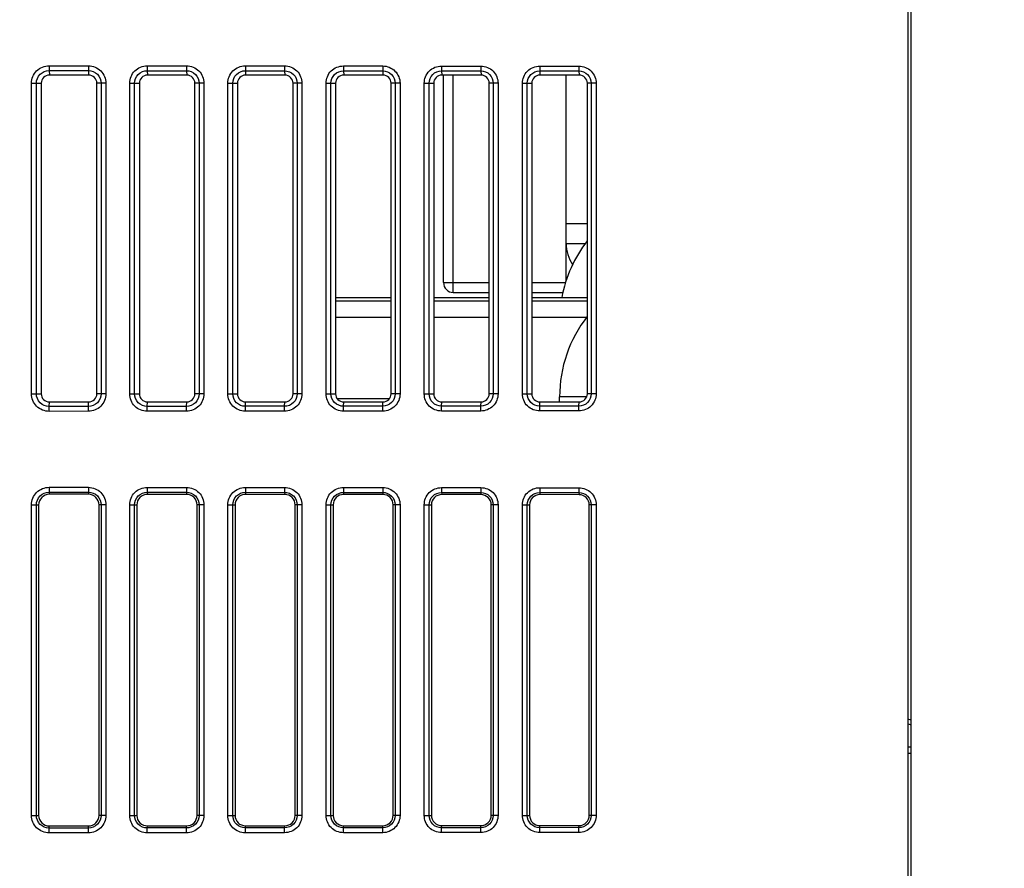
# Model space of a CAD drawing. Header units: millimetres. Extents: x 66 to 1727, y -68 to 939.
# Tile 60 of 72: x 622 to 682, y 506 to 558. Entities that reach past the tile are written whole.
import ezdxf

# ---------------------------------------------------------------- set-up
doc = ezdxf.new("R2010")
doc.units = ezdxf.units.MM
doc.header["$LTSCALE"] = 65.395
doc.header["$PDMODE"] = 3
doc.header["$PDSIZE"] = 0.3
doc.layers.get('0').update_dxf_attribs({"linetype": 'CONTINUOUS'})
doc.layers.get('Defpoints').update_dxf_attribs({"linetype": 'CONTINUOUS'})
for name, color, linetype in [('07_ALL_FEATURES', 7, 'CONTINUOUS'), ('7_ALL_FEATURES', 7, 'CONTINUOUS'), ('DIM', 7, 'CONTINUOUS')]:
    doc.layers.add(name, color=color, linetype=linetype)
doc.styles.get("Standard").update_dxf_attribs({"font": 'arial.ttf'})
doc.dimstyles.get("Standard").update_dxf_attribs({"dimtxt": 3, "dimasz": 2.5, "dimexe": 1, "dimexo": 1, "dimtad": 1, "dimzin": 0, "dimdsep": 46, "dimtxsty": 'Standard', "dimblk": '_FILLED', "dimblk1": '_FILLED', "dimblk2": '_FILLED', "dimcen": 0.09, "dimazin": 0, "dimtol": 1, "dimtp": 0.01, "dimtm": 0.01, "dimtfac": 1, "dimtofl": 0, "dimtmove": 0, "dimatfit": 3, "dimldrblk": '_FILLED', "dimfxl": 1, "dimtolj": 1, "dimtzin": 0, "dimarcsym": 0})

# ---------------------------------------------------------------- blocks, each defined once
blk = doc.blocks.new('_FILLED')
at = {"color": 0, "linetype": 'ByBlock'}
blk.add_solid([(0, 0), (-1, 0.2), (-1, -0.2)], dxfattribs=at)
blk = doc.blocks.new('*D5')
at = {"layer": 'Defpoints', "color": 0, "transparency": 16777216}
for p in [(781.311, 823.128), (781.311, 767.518), (556.311, 514.563)]:
    blk.add_point(p, dxfattribs=at)
at = {"layer": 'DIM', "color": 7, "lineweight": -2, "transparency": 16777216}
for p, q in [((556.311, 515.563), (556.311, 824.128)), ((781.311, 768.518), (781.311, 824.128)), ((558.811, 823.128), (778.811, 823.128))]:
    blk.add_line(p, q, dxfattribs=at)
at = {"layer": 'DIM', "color": 7, "lineweight": -2, "transparency": 16777216, "xscale": 2.5, "yscale": 2.5, "zscale": 2.5, "rotation": 180}
blk.add_blockref('_FILLED', (556.311, 823.128), dxfattribs=at)
at = {"layer": 'DIM', "color": 7, "lineweight": -2, "transparency": 16777216, "xscale": 2.5, "yscale": 2.5, "zscale": 2.5}
blk.add_blockref('_FILLED', (781.311, 823.128), dxfattribs=at)
at = {"layer": 'DIM', "color": 0, "transparency": 16777216, "insert": (664.677, 829.628), "char_height": 3, "attachment_point": 5}
blk.add_mtext('\\A1;{\\H3.3333x;D}', dxfattribs=at)

msp = doc.modelspace()

# ---------------------------------------------------------------- linework, layer by layer
at = {"color": 7, "linetype": 'Continuous'}
for p, q in [((647.911, 541.418), (647.911, 554.118)), ((648.511, 540.818), (648.511, 554.118)), ((647.911, 541.418), (650.711, 541.418)), ((653.311, 541.418), (655.373, 541.418)), ((648.511, 540.818), (650.711, 540.818)), ((653.311, 540.818), (655.212, 540.818))]:
    msp.add_line(p, q, dxfattribs=at)
msp.add_arc((648.511, 541.418), 0.6, 180, 270, dxfattribs=at)
at = {"layer": '07_ALL_FEATURES', "color": 7, "linetype": 'Continuous'}
for p, q in [((676.311, 749.018), (676.311, 387.018)), ((676.511, 387.018), (676.511, 749.018)), ((623.792, 554.693), (623.792, 554.395)), ((623.792, 554.693), (626.192, 554.692)), ((626.192, 554.692), (626.192, 554.393)), ((629.793, 554.689), (629.792, 554.391)), ((629.793, 554.689), (632.193, 554.687)), ((632.193, 554.687), (632.193, 554.389)), ((635.793, 554.685), (635.793, 554.386)), ((635.793, 554.685), (638.193, 554.683)), ((638.193, 554.683), (638.193, 554.384)), ((641.793, 554.68), (641.793, 554.382)), ((641.793, 554.68), (644.193, 554.678)), ((644.193, 554.678), (644.193, 554.38)), ((647.793, 554.676), (647.793, 554.377)), ((647.793, 554.676), (650.194, 554.674)), ((650.194, 554.674), (650.193, 554.376)), ((653.794, 554.671), (653.794, 554.373)), ((653.794, 554.671), (656.194, 554.67)), ((656.194, 554.67), (656.194, 554.371)), ((623.792, 554.395), (623.811, 554.118)), ((623.792, 554.395), (626.192, 554.393)), ((626.211, 554.118), (623.811, 554.118)), ((626.192, 554.393), (626.211, 554.118)), ((629.792, 554.391), (629.811, 554.118)), ((629.792, 554.391), (632.193, 554.389)), ((632.211, 554.118), (629.811, 554.118)), ((632.193, 554.389), (632.211, 554.118)), ((635.793, 554.386), (635.811, 554.118)), ((635.793, 554.386), (638.193, 554.384)), ((638.211, 554.118), (635.811, 554.118)), ((638.193, 554.384), (638.211, 554.118)), ((641.793, 554.382), (641.811, 554.118)), ((641.793, 554.382), (644.193, 554.38)), ((644.211, 554.118), (641.811, 554.118)), ((644.193, 554.38), (644.211, 554.118)), ((647.793, 554.377), (647.811, 554.118)), ((647.793, 554.377), (650.193, 554.376)), ((650.211, 554.118), (647.811, 554.118)), ((650.193, 554.376), (650.211, 554.118)), ((653.794, 554.373), (653.811, 554.118)), ((653.794, 554.373), (656.194, 554.371)), ((656.211, 554.118), (653.811, 554.118)), ((655.411, 541.543), (655.411, 554.118)), ((656.194, 554.371), (656.211, 554.118)), ((622.716, 534.618), (622.716, 553.618)), ((622.716, 553.618), (623.311, 553.618)), ((623.014, 534.618), (623.014, 553.618)), ((623.311, 553.618), (623.311, 534.618)), ((626.711, 534.618), (626.711, 553.618)), ((627.265, 553.618), (626.711, 553.618)), ((626.967, 553.618), (626.967, 534.618)), ((627.265, 553.618), (627.265, 534.618)), ((628.721, 534.618), (628.721, 553.618)), ((628.721, 553.618), (629.311, 553.618)), ((629.019, 534.618), (629.019, 553.618)), ((629.311, 553.618), (629.311, 534.618)), ((632.711, 534.618), (632.711, 553.618)), ((633.261, 553.618), (632.711, 553.618)), ((632.963, 553.618), (632.963, 534.618)), ((633.261, 553.618), (633.261, 534.618)), ((634.725, 534.618), (634.725, 553.618)), ((634.725, 553.618), (635.311, 553.618)), ((635.024, 534.618), (635.024, 553.618)), ((635.311, 553.618), (635.311, 534.618)), ((638.711, 534.618), (638.711, 553.618)), ((639.257, 553.618), (638.711, 553.618)), ((638.959, 553.618), (638.959, 534.618)), ((639.257, 553.618), (639.257, 534.618)), ((640.73, 534.618), (640.73, 553.618)), ((640.73, 553.618), (641.311, 553.618)), ((641.028, 534.618), (641.028, 553.618)), ((641.311, 553.618), (641.311, 534.618)), ((644.711, 534.618), (644.711, 553.618)), ((645.253, 553.618), (644.711, 553.618)), ((644.954, 553.618), (644.954, 534.618)), ((645.253, 553.618), (645.253, 534.618)), ((646.735, 534.618), (646.735, 553.618)), ((646.735, 553.618), (647.311, 553.618)), ((647.033, 534.618), (647.033, 553.618)), ((647.311, 553.618), (647.311, 534.618)), ((650.711, 534.618), (650.711, 553.618)), ((651.249, 553.618), (650.711, 553.618)), ((650.95, 553.618), (650.95, 534.618)), ((651.249, 553.618), (651.249, 534.618)), ((652.74, 534.618), (652.74, 553.618)), ((652.74, 553.618), (653.311, 553.618)), ((653.038, 534.618), (653.038, 553.618)), ((653.311, 553.618), (653.311, 534.618)), ((656.711, 534.618), (656.711, 553.618)), ((657.245, 553.618), (656.711, 553.618)), ((656.946, 553.618), (656.946, 534.618)), ((657.245, 553.618), (657.245, 534.618)), ((656.711, 545.018), (655.411, 545.018)), ((655.411, 543.818), (656.592, 543.818)), ((622.716, 534.618), (623.311, 534.618)), ((627.265, 534.618), (626.711, 534.618)), ((628.721, 534.618), (629.311, 534.618)), ((633.261, 534.618), (632.711, 534.618)), ((634.725, 534.618), (635.311, 534.618)), ((639.257, 534.618), (638.711, 534.618)), ((640.73, 534.618), (641.311, 534.618)), ((645.253, 534.618), (644.711, 534.618)), ((646.735, 534.618), (647.311, 534.618)), ((651.249, 534.618), (650.711, 534.618)), ((652.74, 534.618), (653.311, 534.618)), ((655.011, 534.118), (655.011, 534.428)), ((656.668, 534.428), (655.011, 534.428)), ((657.245, 534.618), (656.711, 534.618)), ((623.792, 533.841), (623.811, 534.118)), ((626.192, 533.843), (623.792, 533.841)), ((623.792, 533.542), (623.792, 533.841)), ((626.192, 533.544), (623.792, 533.542)), ((623.811, 534.118), (626.211, 534.118)), ((626.192, 533.843), (626.211, 534.118)), ((626.192, 533.544), (626.192, 533.843)), ((629.792, 533.845), (629.811, 534.118)), ((632.193, 533.847), (629.792, 533.845)), ((629.793, 533.547), (629.792, 533.845)), ((632.193, 533.549), (629.793, 533.547)), ((629.811, 534.118), (632.211, 534.118)), ((632.193, 533.847), (632.211, 534.118)), ((632.193, 533.549), (632.193, 533.847)), ((635.793, 533.85), (635.811, 534.118)), ((638.193, 533.851), (635.793, 533.85)), ((635.793, 533.551), (635.793, 533.85)), ((638.193, 533.553), (635.793, 533.551)), ((635.811, 534.118), (638.211, 534.118)), ((638.193, 533.851), (638.211, 534.118)), ((638.193, 533.553), (638.193, 533.851)), ((641.793, 533.854), (641.811, 534.118)), ((644.193, 533.856), (641.793, 533.854)), ((641.793, 533.556), (641.793, 533.854)), ((644.193, 533.557), (641.793, 533.556)), ((641.811, 534.118), (644.211, 534.118)), ((644.193, 533.856), (644.211, 534.118)), ((644.193, 533.557), (644.193, 533.856)), ((647.793, 533.858), (647.811, 534.118)), ((650.193, 533.86), (647.793, 533.858)), ((647.793, 533.56), (647.793, 533.858)), ((650.194, 533.562), (647.793, 533.56)), ((647.811, 534.118), (650.211, 534.118)), ((650.193, 533.86), (650.211, 534.118)), ((650.194, 533.562), (650.193, 533.86)), ((653.794, 533.863), (653.811, 534.118)), ((656.194, 533.865), (653.794, 533.863)), ((653.794, 533.564), (653.794, 533.863)), ((656.194, 533.566), (653.794, 533.564)), ((653.811, 534.118), (656.211, 534.118)), ((656.194, 533.865), (656.211, 534.118)), ((656.194, 533.566), (656.194, 533.865)), ((623.792, 528.893), (623.792, 528.595)), ((623.792, 528.893), (626.192, 528.892)), ((626.192, 528.892), (626.192, 528.593)), ((629.793, 528.889), (629.792, 528.591)), ((629.793, 528.889), (632.193, 528.887)), ((632.193, 528.887), (632.193, 528.589)), ((635.793, 528.885), (635.793, 528.586)), ((635.793, 528.885), (638.193, 528.883)), ((638.193, 528.883), (638.193, 528.584)), ((641.793, 528.88), (641.793, 528.582)), ((641.793, 528.88), (644.193, 528.878)), ((644.193, 528.878), (644.193, 528.58)), ((647.793, 528.876), (647.793, 528.577)), ((647.793, 528.876), (650.194, 528.874)), ((650.194, 528.874), (650.193, 528.576)), ((653.794, 528.871), (653.794, 528.573)), ((653.794, 528.871), (656.194, 528.87)), ((656.194, 528.87), (656.194, 528.571)), ((623.792, 528.595), (623.801, 528.466)), ((623.792, 528.595), (626.192, 528.593)), ((626.201, 528.464), (623.801, 528.466)), ((626.192, 528.593), (626.201, 528.464)), ((629.792, 528.591), (629.801, 528.461)), ((629.792, 528.591), (632.193, 528.589)), ((632.201, 528.459), (629.801, 528.461)), ((632.193, 528.589), (632.201, 528.459)), ((635.793, 528.586), (635.801, 528.457)), ((635.793, 528.586), (638.193, 528.584)), ((638.201, 528.455), (635.801, 528.457)), ((638.193, 528.584), (638.201, 528.455)), ((641.793, 528.582), (641.802, 528.452)), ((641.793, 528.582), (644.193, 528.58)), ((644.202, 528.451), (641.802, 528.452)), ((644.193, 528.58), (644.202, 528.451)), ((647.793, 528.577), (647.802, 528.448)), ((647.793, 528.577), (650.193, 528.576)), ((650.202, 528.446), (647.802, 528.448)), ((650.193, 528.576), (650.202, 528.446)), ((653.794, 528.573), (653.802, 528.444)), ((653.794, 528.573), (656.194, 528.571)), ((656.202, 528.442), (653.802, 528.444)), ((656.194, 528.571), (656.202, 528.442)), ((622.716, 508.818), (622.716, 527.818)), ((622.716, 527.818), (623.153, 527.818)), ((623.014, 508.818), (623.014, 527.818)), ((623.153, 527.818), (623.153, 508.818)), ((626.846, 508.818), (626.846, 527.818)), ((627.265, 527.818), (626.846, 527.818)), ((626.967, 527.818), (626.967, 508.818)), ((627.265, 527.818), (627.265, 508.818)), ((628.721, 508.818), (628.721, 527.818)), ((628.721, 527.818), (629.157, 527.818)), ((629.019, 508.818), (629.019, 527.818)), ((629.157, 527.818), (629.157, 508.818)), ((632.842, 508.818), (632.842, 527.818)), ((633.261, 527.818), (632.842, 527.818)), ((632.963, 527.818), (632.963, 508.818)), ((633.261, 527.818), (633.261, 508.818)), ((634.725, 508.818), (634.725, 527.818)), ((634.725, 527.818), (635.162, 527.818)), ((635.024, 508.818), (635.024, 527.818)), ((635.162, 527.818), (635.162, 508.818)), ((638.838, 508.818), (638.838, 527.818)), ((639.257, 527.818), (638.838, 527.818)), ((638.959, 527.818), (638.959, 508.818)), ((639.257, 527.818), (639.257, 508.818)), ((640.73, 508.818), (640.73, 527.818)), ((640.73, 527.818), (641.167, 527.818)), ((641.028, 508.818), (641.028, 527.818)), ((641.167, 527.818), (641.167, 508.818)), ((644.834, 508.818), (644.834, 527.818)), ((645.253, 527.818), (644.834, 527.818)), ((644.954, 527.818), (644.954, 508.818)), ((645.253, 527.818), (645.253, 508.818)), ((646.735, 508.818), (646.735, 527.818)), ((646.735, 527.818), (647.171, 527.818)), ((647.033, 508.818), (647.033, 527.818)), ((647.171, 527.818), (647.171, 508.818)), ((650.83, 508.818), (650.83, 527.818)), ((651.249, 527.818), (650.83, 527.818)), ((650.95, 527.818), (650.95, 508.818)), ((651.249, 527.818), (651.249, 508.818)), ((652.74, 508.818), (652.74, 527.818)), ((652.74, 527.818), (653.176, 527.818)), ((653.038, 508.818), (653.038, 527.818)), ((653.176, 527.818), (653.176, 508.818)), ((656.826, 508.818), (656.826, 527.818)), ((657.245, 527.818), (656.826, 527.818)), ((656.946, 527.818), (656.946, 508.818)), ((657.245, 527.818), (657.245, 508.818)), ((676.511, 514.638), (676.311, 514.711)), ((676.511, 514.337), (676.311, 514.41)), ((676.311, 513.018), (676.511, 513.018)), ((676.311, 512.618), (676.511, 512.618)), ((622.716, 508.818), (623.153, 508.818)), ((627.265, 508.818), (626.846, 508.818)), ((628.721, 508.818), (629.157, 508.818)), ((633.261, 508.818), (632.842, 508.818)), ((634.725, 508.818), (635.162, 508.818)), ((639.257, 508.818), (638.838, 508.818)), ((640.73, 508.818), (641.167, 508.818)), ((645.253, 508.818), (644.834, 508.818)), ((646.735, 508.818), (647.171, 508.818)), ((651.249, 508.818), (650.83, 508.818)), ((652.74, 508.818), (653.176, 508.818)), ((657.245, 508.818), (656.826, 508.818)), ((623.792, 508.041), (623.801, 508.17)), ((626.192, 508.043), (623.792, 508.041)), ((623.792, 507.742), (623.792, 508.041)), ((626.192, 507.744), (623.792, 507.742)), ((623.801, 508.17), (626.201, 508.172)), ((626.192, 508.043), (626.201, 508.172)), ((626.192, 507.744), (626.192, 508.043)), ((629.792, 508.045), (629.801, 508.175)), ((632.193, 508.047), (629.792, 508.045)), ((629.793, 507.747), (629.792, 508.045)), ((632.193, 507.749), (629.793, 507.747)), ((629.801, 508.175), (632.201, 508.176)), ((632.193, 508.047), (632.201, 508.176)), ((632.193, 507.749), (632.193, 508.047)), ((635.793, 508.05), (635.801, 508.179)), ((638.193, 508.051), (635.793, 508.05)), ((635.793, 507.751), (635.793, 508.05)), ((638.193, 507.753), (635.793, 507.751)), ((635.801, 508.179), (638.201, 508.181)), ((638.193, 508.051), (638.201, 508.181)), ((638.193, 507.753), (638.193, 508.051)), ((641.793, 508.054), (641.802, 508.183)), ((644.193, 508.056), (641.793, 508.054)), ((641.793, 507.756), (641.793, 508.054)), ((644.193, 507.757), (641.793, 507.756)), ((641.802, 508.183), (644.202, 508.185)), ((644.193, 508.056), (644.202, 508.185)), ((644.193, 507.757), (644.193, 508.056)), ((647.793, 508.058), (647.802, 508.188)), ((650.193, 508.06), (647.793, 508.058)), ((647.793, 507.76), (647.793, 508.058)), ((650.194, 507.762), (647.793, 507.76)), ((647.802, 508.188), (650.202, 508.19)), ((650.193, 508.06), (650.202, 508.19)), ((650.194, 507.762), (650.193, 508.06)), ((653.794, 508.063), (653.802, 508.192)), ((656.194, 508.065), (653.794, 508.063)), ((653.794, 507.764), (653.794, 508.063)), ((656.194, 507.766), (653.794, 507.764)), ((653.802, 508.192), (656.202, 508.194)), ((656.194, 508.065), (656.202, 508.194)), ((656.194, 507.766), (656.194, 508.065))]:
    msp.add_line(p, q, dxfattribs=at)
for centre, radius, start, end in [((663.011, 539.048), 8, 142.01073, 169.48166), ((657.711, 543.818), 2.3, 180, 214.18387), ((663.011, 534.428), 8, 142.01073, 180)]:
    msp.add_arc(centre, radius, start, end, dxfattribs=at)
for centre, start_param, end_param in [((623.811, 553.618), 0, 1.570796), ((626.211, 553.618), -1.570796, 0), ((629.811, 553.618), 0, 1.570796), ((632.211, 553.618), -1.570796, 0), ((635.811, 553.618), 0, 1.570796), ((638.211, 553.618), -1.570796, 0), ((641.811, 553.618), 0, 1.570796), ((644.211, 553.618), -1.570796, 0), ((647.811, 553.618), 0, 1.570796), ((650.211, 553.618), -1.570796, 0), ((653.811, 553.618), 0, 1.570796), ((656.211, 553.618), -1.570796, 0), ((623.811, 534.618), -4.712389, -3.141593), ((626.211, 534.618), -3.141593, -1.570796), ((629.811, 534.618), -4.712389, -3.141593), ((632.211, 534.618), -3.141593, -1.570796), ((635.811, 534.618), -4.712389, -3.141593), ((638.211, 534.618), -3.141593, -1.570796), ((641.811, 534.618), -4.712389, -3.141593), ((644.211, 534.618), -3.141593, -1.570796), ((647.811, 534.618), -4.712389, -3.141593), ((650.211, 534.618), -3.141593, -1.570796), ((653.811, 534.618), -4.712389, -3.141593), ((656.211, 534.618), -3.141593, -1.570796)]:
    msp.add_ellipse(centre, major_axis=(0, 0.5), ratio=1, start_param=start_param, end_param=end_param, dxfattribs=at)
for points, knots in [([(622.716, 553.618), (622.716, 553.893), (622.942, 554.468), (623.517, 554.694), (623.792, 554.693)], [0, 0, 0, 0, 0.499706, 1, 1, 1, 1]), ([(626.192, 554.692), (626.466, 554.691), (627.04, 554.466), (627.265, 553.892), (627.265, 553.618)], [0, 0, 0, 0, 0.499709, 1, 1, 1, 1]), ([(628.721, 553.618), (628.721, 553.891), (628.946, 554.464), (629.519, 554.689), (629.793, 554.689)], [0, 0, 0, 0, 0.499707, 1, 1, 1, 1]), ([(632.193, 554.687), (632.466, 554.687), (633.037, 554.463), (633.261, 553.891), (633.261, 553.618)], [0, 0, 0, 0, 0.499709, 1, 1, 1, 1]), ([(634.725, 553.618), (634.725, 553.89), (634.949, 554.461), (635.52, 554.685), (635.793, 554.685)], [0, 0, 0, 0, 0.499707, 1, 1, 1, 1]), ([(638.193, 554.683), (638.465, 554.683), (639.034, 554.459), (639.257, 553.89), (639.257, 553.618)], [0, 0, 0, 0, 0.499709, 1, 1, 1, 1]), ([(640.73, 553.618), (640.73, 553.889), (640.953, 554.458), (641.522, 554.68), (641.793, 554.68)], [0, 0, 0, 0, 0.499707, 1, 1, 1, 1]), ([(644.193, 554.678), (644.464, 554.678), (645.031, 554.456), (645.253, 553.889), (645.253, 553.618)], [0, 0, 0, 0, 0.49971, 1, 1, 1, 1]), ([(646.735, 553.618), (646.735, 553.888), (646.957, 554.454), (647.523, 554.676), (647.793, 554.676)], [0, 0, 0, 0, 0.499707, 1, 1, 1, 1]), ([(650.194, 554.674), (650.463, 554.674), (651.028, 554.452), (651.249, 553.888), (651.249, 553.618)], [0, 0, 0, 0, 0.49971, 1, 1, 1, 1]), ([(652.74, 553.618), (652.74, 553.887), (652.96, 554.451), (653.524, 554.672), (653.794, 554.671)], [0, 0, 0, 0, 0.499708, 1, 1, 1, 1]), ([(656.194, 554.67), (656.462, 554.669), (657.025, 554.449), (657.245, 553.887), (657.245, 553.618)], [0, 0, 0, 0, 0.49971, 1, 1, 1, 1]), ([(623.014, 553.618), (623.014, 553.817), (623.176, 554.233), (623.593, 554.395), (623.792, 554.395)], [0, 0, 0, 0, 0.499707, 1, 1, 1, 1]), ([(626.192, 554.393), (626.39, 554.393), (626.805, 554.231), (626.967, 553.816), (626.967, 553.618)], [0, 0, 0, 0, 0.499709, 1, 1, 1, 1]), ([(629.019, 553.618), (629.019, 553.815), (629.18, 554.23), (629.595, 554.391), (629.792, 554.391)], [0, 0, 0, 0, 0.499707, 1, 1, 1, 1]), ([(632.193, 554.389), (632.389, 554.389), (632.802, 554.228), (632.963, 553.815), (632.963, 553.618)], [0, 0, 0, 0, 0.49971, 1, 1, 1, 1]), ([(635.024, 553.618), (635.024, 553.814), (635.184, 554.226), (635.596, 554.386), (635.793, 554.386)], [0, 0, 0, 0, 0.499707, 1, 1, 1, 1]), ([(638.193, 554.384), (638.388, 554.384), (638.799, 554.225), (638.959, 553.814), (638.959, 553.618)], [0, 0, 0, 0, 0.49971, 1, 1, 1, 1]), ([(641.028, 553.618), (641.028, 553.813), (641.187, 554.223), (641.597, 554.382), (641.793, 554.382)], [0, 0, 0, 0, 0.499707, 1, 1, 1, 1]), ([(644.193, 554.38), (644.388, 554.38), (644.796, 554.221), (644.955, 553.813), (644.954, 553.618)], [0, 0, 0, 0, 0.49971, 1, 1, 1, 1]), ([(647.033, 553.618), (647.033, 553.812), (647.191, 554.22), (647.599, 554.378), (647.793, 554.377)], [0, 0, 0, 0, 0.499707, 1, 1, 1, 1]), ([(650.193, 554.376), (650.387, 554.375), (650.793, 554.218), (650.95, 553.812), (650.95, 553.618)], [0, 0, 0, 0, 0.49971, 1, 1, 1, 1]), ([(653.038, 553.618), (653.038, 553.811), (653.195, 554.216), (653.6, 554.373), (653.794, 554.373)], [0, 0, 0, 0, 0.499708, 1, 1, 1, 1]), ([(656.194, 554.371), (656.386, 554.371), (656.79, 554.214), (656.946, 553.811), (656.946, 553.618)], [0, 0, 0, 0, 0.49971, 1, 1, 1, 1]), ([(623.792, 533.542), (623.518, 533.542), (622.942, 533.768), (622.716, 534.343), (622.716, 534.618)], [0, 0, 0, 0, 0.499709, 1, 1, 1, 1]), ([(623.792, 533.841), (623.593, 533.841), (623.177, 534.002), (623.014, 534.419), (623.014, 534.618)], [0, 0, 0, 0, 0.499709, 1, 1, 1, 1]), ([(627.265, 534.618), (627.265, 534.344), (627.04, 533.77), (626.467, 533.544), (626.192, 533.544)], [0, 0, 0, 0, 0.499708, 1, 1, 1, 1]), ([(626.967, 534.618), (626.967, 534.42), (626.805, 534.005), (626.39, 533.843), (626.192, 533.843)], [0, 0, 0, 0, 0.499708, 1, 1, 1, 1]), ([(629.793, 533.547), (629.519, 533.547), (628.946, 533.771), (628.721, 534.344), (628.721, 534.618)], [0, 0, 0, 0, 0.499709, 1, 1, 1, 1]), ([(629.792, 533.845), (629.595, 533.845), (629.18, 534.006), (629.019, 534.42), (629.019, 534.618)], [0, 0, 0, 0, 0.499709, 1, 1, 1, 1]), ([(633.261, 534.618), (633.261, 534.345), (633.037, 533.774), (632.466, 533.549), (632.193, 533.549)], [0, 0, 0, 0, 0.499708, 1, 1, 1, 1]), ([(632.963, 534.618), (632.963, 534.421), (632.802, 534.008), (632.39, 533.847), (632.193, 533.847)], [0, 0, 0, 0, 0.499708, 1, 1, 1, 1]), ([(635.793, 533.551), (635.52, 533.551), (634.95, 533.774), (634.725, 534.345), (634.725, 534.618)], [0, 0, 0, 0, 0.499709, 1, 1, 1, 1]), ([(635.793, 533.85), (635.596, 533.849), (635.184, 534.009), (635.024, 534.421), (635.024, 534.618)], [0, 0, 0, 0, 0.499709, 1, 1, 1, 1]), ([(639.257, 534.618), (639.257, 534.346), (639.034, 533.777), (638.465, 533.553), (638.193, 533.553)], [0, 0, 0, 0, 0.499708, 1, 1, 1, 1]), ([(638.959, 534.618), (638.959, 534.422), (638.799, 534.012), (638.389, 533.852), (638.193, 533.851)], [0, 0, 0, 0, 0.499708, 1, 1, 1, 1]), ([(641.793, 533.556), (641.522, 533.555), (640.953, 533.778), (640.73, 534.346), (640.73, 534.618)], [0, 0, 0, 0, 0.499709, 1, 1, 1, 1]), ([(641.793, 533.854), (641.598, 533.854), (641.188, 534.013), (641.028, 534.422), (641.028, 534.618)], [0, 0, 0, 0, 0.49971, 1, 1, 1, 1]), ([(645.253, 534.618), (645.253, 534.347), (645.031, 533.78), (644.464, 533.558), (644.193, 533.557)], [0, 0, 0, 0, 0.499708, 1, 1, 1, 1]), ([(644.954, 534.618), (644.954, 534.423), (644.796, 534.015), (644.388, 533.856), (644.193, 533.856)], [0, 0, 0, 0, 0.499708, 1, 1, 1, 1]), ([(647.793, 533.56), (647.523, 533.56), (646.957, 533.781), (646.735, 534.347), (646.735, 534.618)], [0, 0, 0, 0, 0.49971, 1, 1, 1, 1]), ([(647.793, 533.858), (647.599, 533.858), (647.191, 534.016), (647.033, 534.424), (647.033, 534.618)], [0, 0, 0, 0, 0.49971, 1, 1, 1, 1]), ([(650.95, 534.618), (650.95, 534.424), (650.793, 534.018), (650.387, 533.86), (650.193, 533.86)], [0, 0, 0, 0, 0.499709, 1, 1, 1, 1]), ([(651.249, 534.618), (651.249, 534.348), (651.028, 533.784), (650.463, 533.562), (650.194, 533.562)], [0, 0, 0, 0, 0.499709, 1, 1, 1, 1]), ([(653.794, 533.564), (653.525, 533.564), (652.961, 533.785), (652.739, 534.349), (652.74, 534.618)], [0, 0, 0, 0, 0.49971, 1, 1, 1, 1]), ([(653.794, 533.863), (653.601, 533.863), (653.195, 534.019), (653.038, 534.425), (653.038, 534.618)], [0, 0, 0, 0, 0.49971, 1, 1, 1, 1]), ([(657.245, 534.618), (657.245, 534.349), (657.025, 533.787), (656.463, 533.566), (656.194, 533.566)], [0, 0, 0, 0, 0.499709, 1, 1, 1, 1]), ([(656.946, 534.618), (656.946, 534.426), (656.79, 534.022), (656.386, 533.865), (656.194, 533.865)], [0, 0, 0, 0, 0.499709, 1, 1, 1, 1]), ([(622.716, 527.818), (622.716, 528.093), (622.942, 528.668), (623.517, 528.894), (623.792, 528.893)], [0, 0, 0, 0, 0.499706, 1, 1, 1, 1]), ([(626.192, 528.892), (626.466, 528.891), (627.04, 528.666), (627.265, 528.092), (627.265, 527.818)], [0, 0, 0, 0, 0.499709, 1, 1, 1, 1]), ([(628.721, 527.818), (628.721, 528.091), (628.946, 528.664), (629.519, 528.889), (629.793, 528.889)], [0, 0, 0, 0, 0.499707, 1, 1, 1, 1]), ([(632.193, 528.887), (632.466, 528.887), (633.037, 528.663), (633.261, 528.091), (633.261, 527.818)], [0, 0, 0, 0, 0.499709, 1, 1, 1, 1]), ([(634.725, 527.818), (634.725, 528.09), (634.949, 528.661), (635.52, 528.885), (635.793, 528.885)], [0, 0, 0, 0, 0.499707, 1, 1, 1, 1]), ([(638.193, 528.883), (638.465, 528.883), (639.034, 528.659), (639.257, 528.09), (639.257, 527.818)], [0, 0, 0, 0, 0.499709, 1, 1, 1, 1]), ([(640.73, 527.818), (640.73, 528.089), (640.953, 528.658), (641.522, 528.88), (641.793, 528.88)], [0, 0, 0, 0, 0.499707, 1, 1, 1, 1]), ([(644.193, 528.878), (644.464, 528.878), (645.031, 528.656), (645.253, 528.089), (645.253, 527.818)], [0, 0, 0, 0, 0.49971, 1, 1, 1, 1]), ([(646.735, 527.818), (646.735, 528.088), (646.957, 528.654), (647.523, 528.876), (647.793, 528.876)], [0, 0, 0, 0, 0.499707, 1, 1, 1, 1]), ([(650.194, 528.874), (650.463, 528.874), (651.028, 528.652), (651.249, 528.088), (651.249, 527.818)], [0, 0, 0, 0, 0.49971, 1, 1, 1, 1]), ([(652.74, 527.818), (652.74, 528.087), (652.96, 528.651), (653.524, 528.872), (653.794, 528.871)], [0, 0, 0, 0, 0.499708, 1, 1, 1, 1]), ([(656.194, 528.87), (656.462, 528.869), (657.025, 528.649), (657.245, 528.087), (657.245, 527.818)], [0, 0, 0, 0, 0.49971, 1, 1, 1, 1]), ([(623.014, 527.818), (623.014, 528.017), (623.176, 528.433), (623.593, 528.595), (623.792, 528.595)], [0, 0, 0, 0, 0.499707, 1, 1, 1, 1]), ([(623.801, 528.466), (623.635, 528.466), (623.289, 528.33), (623.153, 527.983), (623.153, 527.818)], [0, 0, 0, 0, 0.5, 1, 1, 1, 1]), ([(626.192, 528.593), (626.39, 528.593), (626.805, 528.431), (626.967, 528.016), (626.967, 527.818)], [0, 0, 0, 0, 0.499709, 1, 1, 1, 1]), ([(626.846, 527.818), (626.846, 527.983), (626.711, 528.328), (626.366, 528.464), (626.201, 528.464)], [0, 0, 0, 0, 0.499998, 1, 1, 1, 1]), ([(629.019, 527.818), (629.019, 528.015), (629.18, 528.43), (629.595, 528.591), (629.792, 528.591)], [0, 0, 0, 0, 0.499707, 1, 1, 1, 1]), ([(629.801, 528.461), (629.637, 528.461), (629.293, 528.326), (629.157, 527.982), (629.157, 527.818)], [0, 0, 0, 0, 0.5, 1, 1, 1, 1]), ([(632.193, 528.589), (632.389, 528.589), (632.802, 528.428), (632.963, 528.015), (632.963, 527.818)], [0, 0, 0, 0, 0.49971, 1, 1, 1, 1]), ([(632.842, 527.818), (632.842, 527.982), (632.707, 528.324), (632.365, 528.459), (632.201, 528.459)], [0, 0, 0, 0, 0.499998, 1, 1, 1, 1]), ([(635.024, 527.818), (635.024, 528.014), (635.184, 528.426), (635.596, 528.586), (635.793, 528.586)], [0, 0, 0, 0, 0.499707, 1, 1, 1, 1]), ([(635.801, 528.457), (635.638, 528.457), (635.296, 528.323), (635.162, 527.981), (635.162, 527.818)], [0, 0, 0, 0, 0.5, 1, 1, 1, 1]), ([(638.193, 528.584), (638.388, 528.584), (638.799, 528.425), (638.959, 528.014), (638.959, 527.818)], [0, 0, 0, 0, 0.49971, 1, 1, 1, 1]), ([(638.838, 527.818), (638.838, 527.981), (638.704, 528.321), (638.364, 528.455), (638.201, 528.455)], [0, 0, 0, 0, 0.499998, 1, 1, 1, 1]), ([(641.028, 527.818), (641.028, 528.013), (641.187, 528.423), (641.597, 528.582), (641.793, 528.582)], [0, 0, 0, 0, 0.499707, 1, 1, 1, 1]), ([(641.802, 528.452), (641.639, 528.453), (641.3, 528.319), (641.167, 527.98), (641.167, 527.818)], [0, 0, 0, 0, 0.5, 1, 1, 1, 1]), ([(644.193, 528.58), (644.388, 528.58), (644.796, 528.421), (644.955, 528.013), (644.954, 527.818)], [0, 0, 0, 0, 0.49971, 1, 1, 1, 1]), ([(644.834, 527.818), (644.834, 527.979), (644.701, 528.317), (644.363, 528.451), (644.202, 528.451)], [0, 0, 0, 0, 0.499998, 1, 1, 1, 1]), ([(647.033, 527.818), (647.033, 528.012), (647.191, 528.42), (647.599, 528.578), (647.793, 528.577)], [0, 0, 0, 0, 0.499707, 1, 1, 1, 1]), ([(647.802, 528.448), (647.641, 528.448), (647.304, 528.316), (647.171, 527.979), (647.171, 527.818)], [0, 0, 0, 0, 0.5, 1, 1, 1, 1]), ([(650.193, 528.576), (650.387, 528.575), (650.793, 528.418), (650.95, 528.012), (650.95, 527.818)], [0, 0, 0, 0, 0.49971, 1, 1, 1, 1]), ([(650.83, 527.818), (650.83, 527.978), (650.698, 528.314), (650.362, 528.446), (650.202, 528.446)], [0, 0, 0, 0, 0.499998, 1, 1, 1, 1]), ([(653.038, 527.818), (653.038, 528.011), (653.195, 528.416), (653.6, 528.573), (653.794, 528.573)], [0, 0, 0, 0, 0.499708, 1, 1, 1, 1]), ([(653.802, 528.444), (653.642, 528.444), (653.308, 528.312), (653.176, 527.978), (653.176, 527.818)], [0, 0, 0, 0, 0.500001, 1, 1, 1, 1]), ([(656.194, 528.571), (656.386, 528.571), (656.79, 528.414), (656.946, 528.011), (656.946, 527.818)], [0, 0, 0, 0, 0.49971, 1, 1, 1, 1]), ([(656.826, 527.818), (656.826, 527.977), (656.695, 528.31), (656.362, 528.442), (656.202, 528.442)], [0, 0, 0, 0, 0.499998, 1, 1, 1, 1]), ([(623.792, 507.742), (623.518, 507.742), (622.942, 507.968), (622.716, 508.543), (622.716, 508.818)], [0, 0, 0, 0, 0.499709, 1, 1, 1, 1]), ([(623.792, 508.041), (623.593, 508.041), (623.177, 508.202), (623.014, 508.619), (623.014, 508.818)], [0, 0, 0, 0, 0.499709, 1, 1, 1, 1]), ([(623.153, 508.818), (623.153, 508.652), (623.289, 508.306), (623.635, 508.17), (623.801, 508.17)], [0, 0, 0, 0, 0.5, 1, 1, 1, 1]), ([(627.265, 508.818), (627.265, 508.544), (627.04, 507.97), (626.467, 507.744), (626.192, 507.744)], [0, 0, 0, 0, 0.499708, 1, 1, 1, 1]), ([(626.967, 508.818), (626.967, 508.62), (626.805, 508.205), (626.39, 508.043), (626.192, 508.043)], [0, 0, 0, 0, 0.499708, 1, 1, 1, 1]), ([(626.201, 508.172), (626.366, 508.172), (626.711, 508.308), (626.846, 508.653), (626.846, 508.818)], [0, 0, 0, 0, 0.500002, 1, 1, 1, 1]), ([(629.793, 507.747), (629.519, 507.747), (628.946, 507.971), (628.721, 508.544), (628.721, 508.818)], [0, 0, 0, 0, 0.499709, 1, 1, 1, 1]), ([(629.792, 508.045), (629.595, 508.045), (629.18, 508.206), (629.019, 508.62), (629.019, 508.818)], [0, 0, 0, 0, 0.499709, 1, 1, 1, 1]), ([(629.157, 508.818), (629.157, 508.654), (629.293, 508.31), (629.637, 508.175), (629.801, 508.175)], [0, 0, 0, 0, 0.5, 1, 1, 1, 1]), ([(633.261, 508.818), (633.261, 508.545), (633.037, 507.974), (632.466, 507.749), (632.193, 507.749)], [0, 0, 0, 0, 0.499708, 1, 1, 1, 1]), ([(632.963, 508.818), (632.963, 508.621), (632.802, 508.208), (632.39, 508.047), (632.193, 508.047)], [0, 0, 0, 0, 0.499708, 1, 1, 1, 1]), ([(632.201, 508.176), (632.365, 508.177), (632.707, 508.312), (632.842, 508.654), (632.842, 508.818)], [0, 0, 0, 0, 0.500002, 1, 1, 1, 1]), ([(635.793, 507.751), (635.52, 507.751), (634.95, 507.974), (634.725, 508.545), (634.725, 508.818)], [0, 0, 0, 0, 0.499709, 1, 1, 1, 1]), ([(635.793, 508.05), (635.596, 508.049), (635.184, 508.209), (635.024, 508.621), (635.024, 508.818)], [0, 0, 0, 0, 0.499709, 1, 1, 1, 1]), ([(635.162, 508.818), (635.162, 508.655), (635.296, 508.313), (635.638, 508.179), (635.801, 508.179)], [0, 0, 0, 0, 0.5, 1, 1, 1, 1]), ([(639.257, 508.818), (639.257, 508.546), (639.034, 507.977), (638.465, 507.753), (638.193, 507.753)], [0, 0, 0, 0, 0.499708, 1, 1, 1, 1]), ([(638.959, 508.818), (638.959, 508.622), (638.799, 508.212), (638.389, 508.052), (638.193, 508.051)], [0, 0, 0, 0, 0.499708, 1, 1, 1, 1]), ([(638.201, 508.181), (638.364, 508.181), (638.704, 508.315), (638.838, 508.655), (638.838, 508.818)], [0, 0, 0, 0, 0.500002, 1, 1, 1, 1]), ([(641.793, 507.756), (641.522, 507.755), (640.953, 507.978), (640.73, 508.546), (640.73, 508.818)], [0, 0, 0, 0, 0.499709, 1, 1, 1, 1]), ([(641.793, 508.054), (641.598, 508.054), (641.188, 508.213), (641.028, 508.622), (641.028, 508.818)], [0, 0, 0, 0, 0.49971, 1, 1, 1, 1]), ([(641.167, 508.818), (641.167, 508.656), (641.3, 508.317), (641.639, 508.183), (641.802, 508.183)], [0, 0, 0, 0, 0.5, 1, 1, 1, 1]), ([(645.253, 508.818), (645.253, 508.547), (645.031, 507.98), (644.464, 507.758), (644.193, 507.757)], [0, 0, 0, 0, 0.499708, 1, 1, 1, 1]), ([(644.954, 508.818), (644.954, 508.623), (644.796, 508.215), (644.388, 508.056), (644.193, 508.056)], [0, 0, 0, 0, 0.499708, 1, 1, 1, 1]), ([(644.202, 508.185), (644.363, 508.185), (644.701, 508.318), (644.834, 508.656), (644.834, 508.818)], [0, 0, 0, 0, 0.500002, 1, 1, 1, 1]), ([(647.793, 507.76), (647.523, 507.76), (646.957, 507.981), (646.735, 508.547), (646.735, 508.818)], [0, 0, 0, 0, 0.49971, 1, 1, 1, 1]), ([(647.793, 508.058), (647.599, 508.058), (647.191, 508.216), (647.033, 508.624), (647.033, 508.818)], [0, 0, 0, 0, 0.49971, 1, 1, 1, 1]), ([(647.171, 508.818), (647.171, 508.657), (647.304, 508.32), (647.641, 508.188), (647.802, 508.188)], [0, 0, 0, 0, 0.5, 1, 1, 1, 1]), ([(650.95, 508.818), (650.95, 508.624), (650.793, 508.218), (650.387, 508.06), (650.193, 508.06)], [0, 0, 0, 0, 0.499709, 1, 1, 1, 1]), ([(651.249, 508.818), (651.249, 508.548), (651.028, 507.984), (650.463, 507.762), (650.194, 507.762)], [0, 0, 0, 0, 0.499709, 1, 1, 1, 1]), ([(650.202, 508.19), (650.362, 508.19), (650.698, 508.322), (650.83, 508.658), (650.83, 508.818)], [0, 0, 0, 0, 0.500002, 1, 1, 1, 1]), ([(653.794, 507.764), (653.525, 507.764), (652.961, 507.985), (652.739, 508.549), (652.74, 508.818)], [0, 0, 0, 0, 0.49971, 1, 1, 1, 1]), ([(653.794, 508.063), (653.601, 508.063), (653.195, 508.219), (653.038, 508.625), (653.038, 508.818)], [0, 0, 0, 0, 0.49971, 1, 1, 1, 1]), ([(653.176, 508.818), (653.176, 508.658), (653.308, 508.323), (653.642, 508.192), (653.802, 508.192)], [0, 0, 0, 0, 0.499999, 1, 1, 1, 1]), ([(657.245, 508.818), (657.245, 508.549), (657.025, 507.987), (656.463, 507.766), (656.194, 507.766)], [0, 0, 0, 0, 0.499709, 1, 1, 1, 1]), ([(656.946, 508.818), (656.946, 508.626), (656.79, 508.222), (656.386, 508.065), (656.194, 508.065)], [0, 0, 0, 0, 0.499709, 1, 1, 1, 1]), ([(656.202, 508.194), (656.362, 508.194), (656.695, 508.325), (656.826, 508.659), (656.826, 508.818)], [0, 0, 0, 0, 0.500002, 1, 1, 1, 1])]:
    msp.add_open_spline(points, degree=3, knots=knots, dxfattribs=at)
at = {"layer": '7_ALL_FEATURES', "color": 7, "linetype": 'Continuous'}
for p, q in [((641.311, 540.508), (644.711, 540.508)), ((641.311, 540.311), (644.711, 540.311)), ((647.311, 540.508), (650.711, 540.508)), ((647.311, 540.311), (650.711, 540.311)), ((653.311, 540.508), (656.711, 540.508)), ((653.311, 540.311), (656.711, 540.311)), ((641.311, 539.308), (644.711, 539.308)), ((647.311, 539.308), (650.711, 539.308)), ((653.311, 539.308), (656.678, 539.308)), ((644.597, 534.308), (641.424, 534.308))]:
    msp.add_line(p, q, dxfattribs=at)

# ---------------------------------------------------------------- dimensions: what is measured, and where the dimension line sits
at = {"layer": 'DIM', "color": 0}
dim = msp.add_linear_dim(base=(781.311, 823.128), p1=(556.311, 514.563), p2=(781.311, 767.518), text='{\\H3.3333x;D}', dimstyle='Standard', override={"dimgap": 1.5, "dimclrd": 7, "dimclre": 7, "dimarcsym": 1}, dxfattribs=at)
dim.commit()
dim.dimension.update_dxf_attribs({"geometry": '*D5', "text_midpoint": (664.677, 823.128), "dimtype": 160})

doc.saveas('drawing.dxf')
